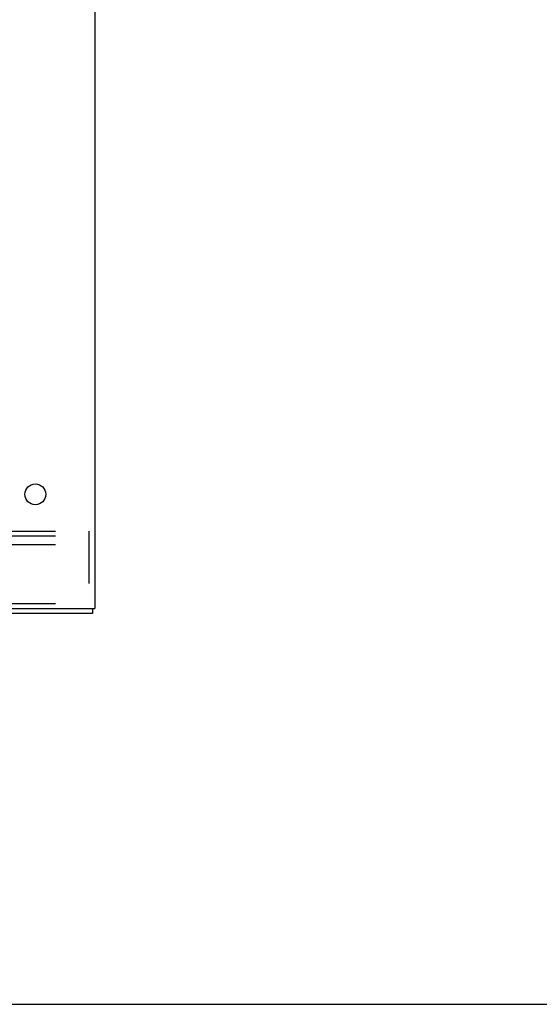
# Model space of a CAD drawing. Header units: inches. Extents: x 0 to 200, y 0 to 129.
# Tile 36 of 43: x 139 to 150, y 0 to 21. Entities that reach past the tile are written whole.
import ezdxf

# ---------------------------------------------------------------- set-up
doc = ezdxf.new("R2010")
doc.units = ezdxf.units.IN
doc.header["$LTSCALE"] = 11
doc.header["$MEASUREMENT"] = 0
doc.linetypes.add('HIDDEN', pattern=[0.2, 0.1, -0.1])
doc.layers.get('0').update_dxf_attribs({"linetype": 'CONTINUOUS'})
doc.layers.add('DEFAULT_2', color=8, linetype='HIDDEN')

msp = doc.modelspace()

# ---------------------------------------------------------------- linework, layer by layer
at = {"color": 3, "linetype": 'Continuous'}
for p, q in [((140.328, 86.846), (140.328, 8.314)), ((122.328, 8.314), (140.328, 8.314)), ((140.276, 8.21), (122.38, 8.21))]:
    msp.add_line(p, q, dxfattribs=at)
at = {"color": 7, "linetype": 'Continuous'}
for p, q in [((140.276, 8.314), (140.276, 8.21)), ((0, 0), (200, 0))]:
    msp.add_line(p, q, dxfattribs=at)
at = {"color": 3, "linetype": 'Continuous'}
msp.add_circle((139.078, 10.71), 0.219, dxfattribs=at)
at = {"layer": 'DEFAULT_2', "color": 8, "linetype": 'HIDDEN'}
for p, q in [((125.203, 9.939), (140.203, 9.939)), ((140.203, 9.939), (140.203, 8.314)), ((125.203, 9.835), (140.203, 9.835)), ((125.203, 9.658), (140.203, 9.658)), ((125.203, 8.418), (140.203, 8.418))]:
    msp.add_line(p, q, dxfattribs=at)

doc.saveas('drawing.dxf')
